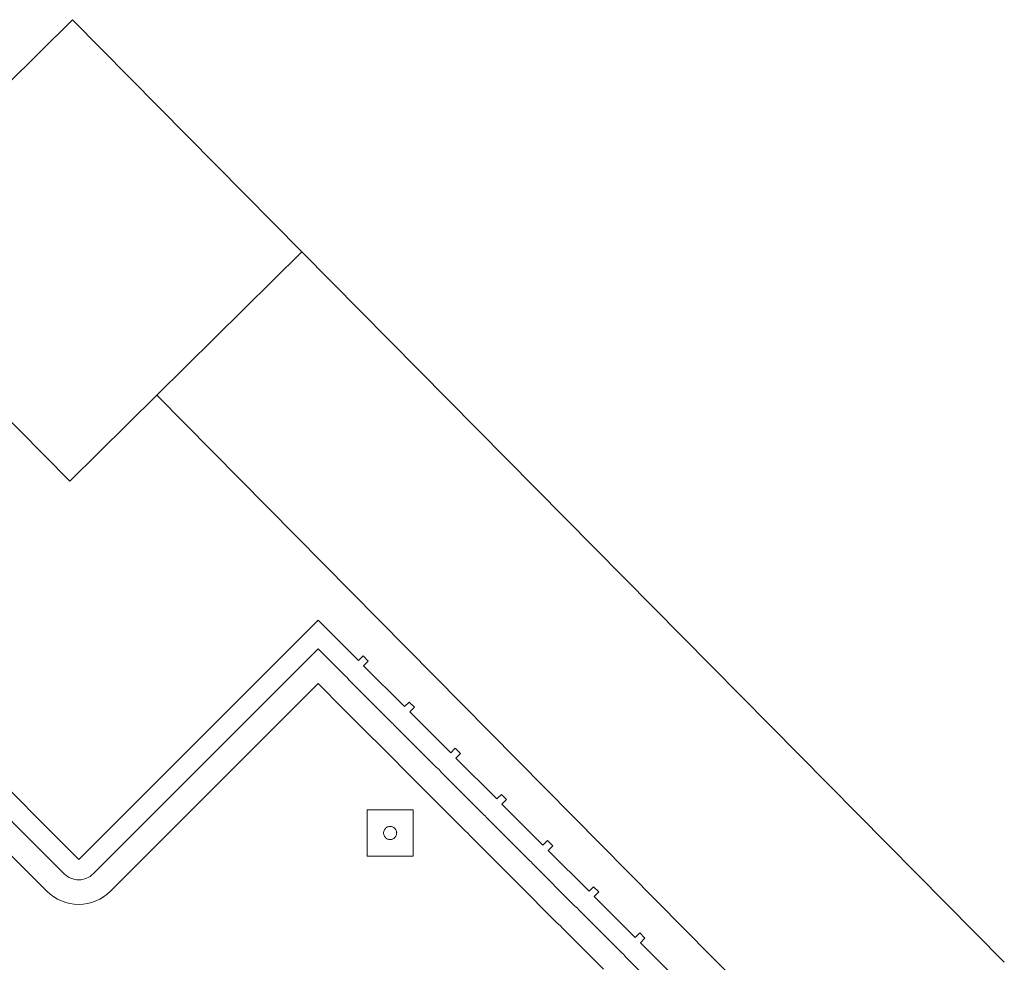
# Model space of a CAD drawing. Header units: metres. Extents: x 2232.4 to 2275.2, y 411.9 to 437.5.
# Tile 9 of 16: x 2244.5 to 2245.7, y 436.3 to 437.5. Entities that reach past the tile are written whole.
import ezdxf

# ---------------------------------------------------------------- set-up
doc = ezdxf.new("R2010")
doc.units = ezdxf.units.M
doc.layers.add('CL', color=40, linetype='Continuous')
doc.layers.add('WALL NEW', color=40, linetype='Continuous')
doc.layers.add('NC_N1_BANQUETTES', color=7, linetype='Continuous', lineweight=13)

# ---------------------------------------------------------------- blocks, each defined once
blk = doc.blocks.new('RP_MODERN_EXTENDED_TRIANGLE_L')
at = {"color": 0, "linetype": 'Continuous', "lineweight": -2}
for points in [[(0.45, 0.092), (0.45, 0.45), (0.035, 0.45), (0.035, 0.52), (0.027, 0.52), (0.027, 0.529), (0.035, 0.529), (0.035, 0.6), (0.027, 0.6), (0.027, 0.609), (0.035, 0.609), (0.035, 0.68), (0.027, 0.68), (0.027, 0.689), (0.035, 0.689), (0.035, 0.76), (0.027, 0.76), (0.027, 0.769), (0.035, 0.769), (0.035, 0.84), (0.027, 0.84), (0.027, 0.849), (0.035, 0.849), (0.035, 0.92), (0.027, 0.92), (0.027, 0.929), (0.035, 0.929), (0.035, 1), (0.027, 1), (0.027, 1.009), (0.035, 1.009), (0.035, 1.08)], [(0.475, 0.092), (0.475, 0.45), (0.4749, 0.4525), (0.4745, 0.4549), (0.4739, 0.4573), (0.4731, 0.4596), (0.472, 0.4618), (0.4708, 0.4639), (0.4693, 0.4659), (0.4677, 0.4677), (0.4659, 0.4693), (0.4639, 0.4708), (0.4618, 0.472), (0.4596, 0.4731), (0.4573, 0.4739), (0.4549, 0.4745), (0.4525, 0.4749), (0.45, 0.475), (0.06, 0.475), (0.06, 0.52), (0.0599, 0.5225), (0.0596, 0.5245), (0.0599, 0.5265), (0.06, 0.529), (0.06, 0.6), (0.0599, 0.6025), (0.0596, 0.6045), (0.0599, 0.6065), (0.06, 0.609), (0.06, 0.68), (0.0599, 0.6825), (0.0596, 0.6845), (0.0599, 0.6865), (0.06, 0.689), (0.06, 0.76), (0.0599, 0.7625), (0.0596, 0.7645), (0.0599, 0.7665), (0.06, 0.769), (0.06, 0.84), (0.0599, 0.8425), (0.0596, 0.8445), (0.0599, 0.8465), (0.06, 0.849), (0.06, 0.92), (0.0599, 0.9225), (0.0596, 0.9245), (0.0599, 0.9265), (0.06, 0.929), (0.06, 1), (0.0599, 1.0025), (0.0596, 1.0045), (0.0599, 1.0065), (0.06, 1.009), (0.06, 1.08)], [(0.505, 0.092), (0.505, 0.45), (0.5047, 0.4554), (0.5039, 0.4607), (0.5026, 0.466), (0.5008, 0.471), (0.4985, 0.4759), (0.4957, 0.4806), (0.4925, 0.4849), (0.4889, 0.4889), (0.4849, 0.4925), (0.4806, 0.4957), (0.4759, 0.4985), (0.471, 0.5008), (0.466, 0.5026), (0.4607, 0.5039), (0.4554, 0.5047), (0.45, 0.505), (0.09, 0.505), (0.09, 0.52), (0.0898, 0.5245), (0.09, 0.529), (0.09, 0.6), (0.0898, 0.6045), (0.09, 0.609), (0.09, 0.68), (0.0898, 0.6845), (0.09, 0.689), (0.09, 0.76), (0.0898, 0.7645), (0.09, 0.769), (0.09, 0.84), (0.0898, 0.8445), (0.09, 0.849), (0.09, 0.92), (0.0898, 0.9245), (0.09, 0.929), (0.09, 1)]]:
    blk.add_lwpolyline(points, dxfattribs=at)
for points in [[(0.157, 0.657), (0.197, 0.697), (0.157, 0.737), (0.117, 0.697)], [(0.165, 0.697), (0.165, 0.6962), (0.1648, 0.6954), (0.1647, 0.6947), (0.1644, 0.6939), (0.1641, 0.6932), (0.1637, 0.6926), (0.1632, 0.6919), (0.1627, 0.6913), (0.1621, 0.6908), (0.1614, 0.6903), (0.1608, 0.6899), (0.1601, 0.6896), (0.1593, 0.6893), (0.1586, 0.6892), (0.1578, 0.689), (0.157, 0.689), (0.1562, 0.689), (0.1554, 0.6892), (0.1547, 0.6893), (0.1539, 0.6896), (0.1532, 0.6899), (0.1526, 0.6903), (0.1519, 0.6908), (0.1513, 0.6913), (0.1508, 0.6919), (0.1503, 0.6926), (0.1499, 0.6932), (0.1496, 0.6939), (0.1493, 0.6947), (0.1492, 0.6954), (0.149, 0.6962), (0.149, 0.697), (0.149, 0.6978), (0.1492, 0.6986), (0.1493, 0.6993), (0.1496, 0.7001), (0.1499, 0.7008), (0.1503, 0.7014), (0.1508, 0.7021), (0.1513, 0.7027), (0.1519, 0.7032), (0.1526, 0.7037), (0.1532, 0.7041), (0.1539, 0.7044), (0.1547, 0.7047), (0.1554, 0.7048), (0.1562, 0.705), (0.157, 0.705), (0.1578, 0.705), (0.1586, 0.7048), (0.1593, 0.7047), (0.1601, 0.7044), (0.1608, 0.7041), (0.1614, 0.7037), (0.1621, 0.7032), (0.1627, 0.7027), (0.1632, 0.7021), (0.1637, 0.7014), (0.1641, 0.7008), (0.1644, 0.7001), (0.1647, 0.6993), (0.1648, 0.6986), (0.165, 0.6978)]]:
    blk.add_lwpolyline(points, close=True, dxfattribs=at)

msp = doc.modelspace()

# ---------------------------------------------------------------- linework, layer by layer
at = {"layer": 'CL'}
msp.add_lwpolyline([(2244.232, 437.209), (2244.5164, 437.4903), (2244.7977, 437.206), (2244.5133, 436.9247)], close=True, dxfattribs=at)
msp.add_lwpolyline([(2244.232, 437.209), (2244.5164, 437.4903), (2244.7977, 437.206), (2244.5133, 436.9247)], close=True, dxfattribs=at)
at = {"layer": 'WALL NEW'}
for p, q in [((2244.7977, 437.206), (2245.6591, 436.3351)), ((2244.6199, 437.0301), (2245.4814, 436.1592))]:
    msp.add_line(p, q, dxfattribs=at)

# ---------------------------------------------------------------- block references
at = {"layer": 'NC_N1_BANQUETTES', "linetype": 'Continuous', "rotation": 224.9851542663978}
msp.add_blockref('RP_MODERN_EXTENDED_TRIANGLE_L', (2244.5243, 437.0975), dxfattribs=at)

doc.saveas('drawing.dxf')
